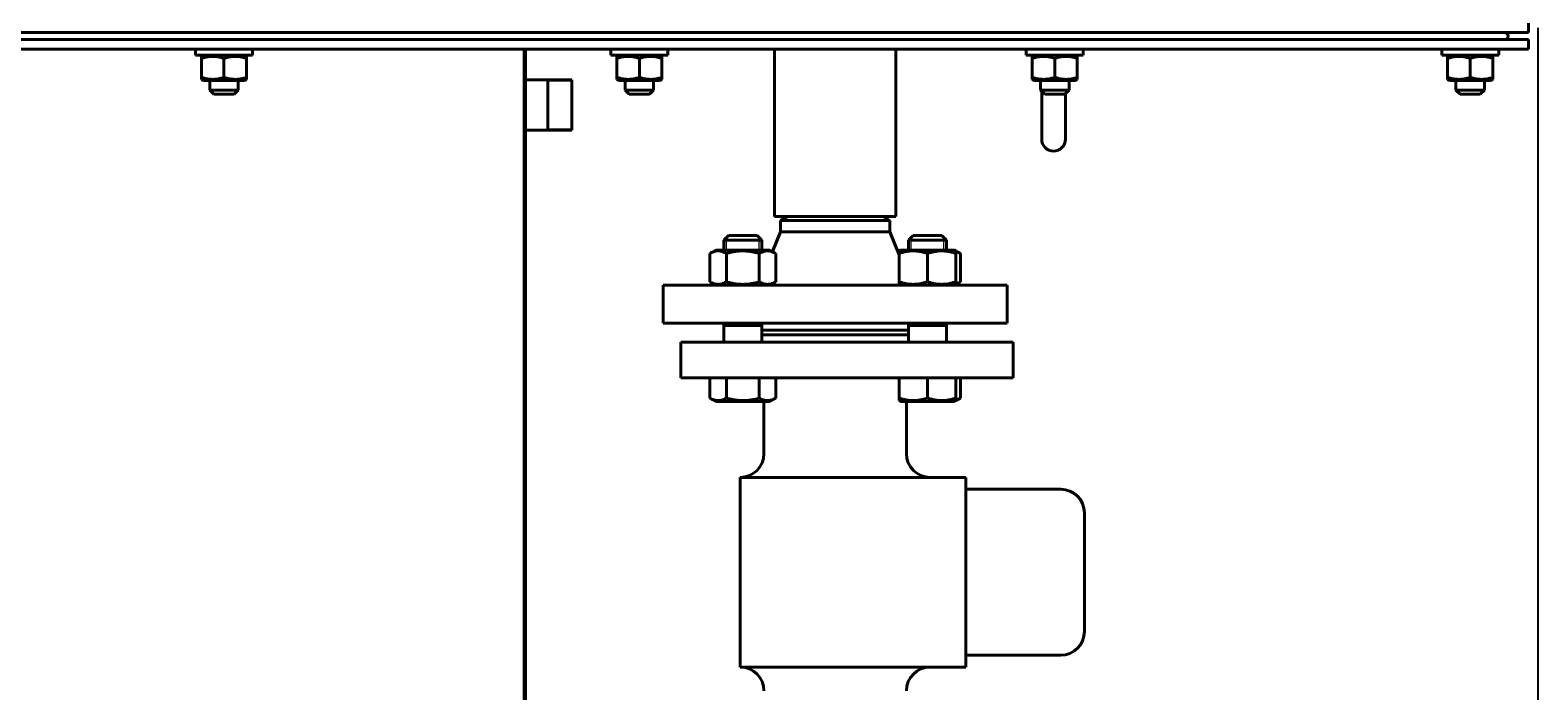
# Model space of a CAD drawing. Header units: millimetres. Extents: x -4428 to 4131, y -3615 to 4038.
# Tile 37 of 172: x -149 to 486, y -2543 to -2264. Entities that reach past the tile are written whole.
import ezdxf

# ---------------------------------------------------------------- set-up
doc = ezdxf.new("R2010")
doc.units = ezdxf.units.MM
doc.linetypes.add('K5LT_BASIC', pattern=[0])
doc.linetypes.add('K5LT_THIN', pattern=[0])
doc.layers.add('Системный слой', color=7, linetype='Continuous')
doc.styles.add('KDIMTEXTSTYLE', font='GOST_AU.SHX', dxfattribs={"width": 0.96, "oblique": 15, "height": 5})
doc.dimstyles.new('KDIMSTYLE (1.00)', dxfattribs={"dimtxt": 5, "dimasz": 1, "dimexe": 2, "dimexo": 0, "dimgap": 1, "dimtad": 1, "dimtxsty": 'KDIMTEXTSTYLE', "dimsah": 1, "dimcen": 0, "dimdle": 1, "dimadec": 0, "dimazin": 0, "dimtfac": 0.667, "dimtmove": 0, "dimatfit": 3, "dimfxl": 1, "dimtvp": 1, "dimtolj": 1, "dimtzin": 0, "dimarcsym": 0})

# ---------------------------------------------------------------- blocks, each defined once
blk = doc.blocks.new('KDIMARROW_01')
at = {"layer": 'Системный слой'}
blk.add_hatch(color=0, dxfattribs=at).paths.add_polyline_path([(-5, -0.66), (0, 0), (-5, 0.66), (-4.5, 0)])
at = {"layer": 'Системный слой', "color": 0, "linetype": 'K5LT_THIN', "lineweight": 20}
for p, q in [((-4.5, 0), (-5, 0.66)), ((-5, 0.66), (0, 0)), ((0, 0), (-5, -0.66)), ((-5, -0.66), (-4.5, 0)), ((0, 0), (-1, 0))]:
    blk.add_line(p, q, dxfattribs=at)
blk = doc.blocks.new('U15')
at = {"layer": 'Системный слой', "color": 150, "linetype": 'K5LT_BASIC', "lineweight": 40, "true_color": 0x0080ff}
for p, q in [((-442.34, -2265.09), (481.66, -2265.09)), ((481.66, -2265.09), (481.66, -2261.09)), ((-442.34, -2268.09), (481.66, -2268.09)), ((-442.34, -2272.09), (481.66, -2272.09)), ((-79.84, -2272.09), (-79.84, -2274.59)), ((-79.84, -2272.09), (-79.84, -2274.59)), ((-55.84, -2272.09), (-55.84, -2274.59)), ((58.66, -2272.09), (58.66, -2758.09)), ((59.16, -2272.09), (59.16, -2757.59)), ((95.16, -2272.09), (95.16, -2274.59)), ((119.16, -2272.09), (119.16, -2274.59)), ((164.16, -2272.09), (164.16, -2342.59)), ((215.16, -2272.09), (215.16, -2342.59)), ((270.16, -2272.09), (270.16, -2274.59)), ((294.16, -2272.09), (294.16, -2274.59)), ((445.16, -2272.09), (445.16, -2274.59)), ((469.16, -2272.09), (469.16, -2274.59)), ((481.66, -2272.09), (481.66, -2268.09)), ((-55.84, -2274.59), (-79.84, -2274.59)), ((-76.39, -2274.59), (-77.34, -2275.14)), ((-76.39, -2274.59), (-77.34, -2275.14)), ((-77.34, -2275.99), (-77.34, -2275.14)), ((-77.34, -2275.99), (-77.34, -2283.99)), ((-67.84, -2275.99), (-67.84, -2283.99)), ((-59.29, -2274.59), (-58.34, -2275.14)), ((-58.34, -2275.14), (-58.34, -2275.99)), ((-58.34, -2275.99), (-58.34, -2283.99)), ((119.16, -2274.59), (95.16, -2274.59)), ((98.61, -2274.59), (97.66, -2275.14)), ((97.66, -2275.99), (97.66, -2275.14)), ((97.66, -2275.99), (97.66, -2283.99)), ((107.16, -2275.99), (107.16, -2283.99)), ((115.71, -2274.59), (116.66, -2275.14)), ((116.66, -2275.14), (116.66, -2275.99)), ((116.66, -2275.99), (116.66, -2283.99)), ((294.16, -2274.59), (270.16, -2274.59)), ((273.61, -2274.59), (272.66, -2275.14)), ((272.66, -2275.99), (272.66, -2275.14)), ((272.66, -2275.99), (272.66, -2283.99)), ((282.16, -2275.99), (282.16, -2283.99)), ((290.71, -2274.59), (291.66, -2275.14)), ((291.66, -2275.14), (291.66, -2275.99)), ((291.66, -2275.99), (291.66, -2283.99)), ((469.16, -2274.59), (445.16, -2274.59)), ((448.61, -2274.59), (447.66, -2275.14)), ((448.61, -2274.59), (447.66, -2275.14)), ((447.66, -2275.99), (447.66, -2275.14)), ((447.66, -2275.99), (447.66, -2283.99)), ((457.16, -2275.99), (457.16, -2283.99)), ((465.71, -2274.59), (466.66, -2275.14)), ((466.66, -2275.14), (466.66, -2275.99)), ((466.66, -2275.99), (466.66, -2283.99)), ((-77.34, -2284.84), (-77.34, -2283.99)), ((-77.34, -2284.84), (-76.39, -2285.39)), ((-76.39, -2285.39), (-67.84, -2285.39)), ((-73.84, -2285.39), (-73.84, -2289.34)), ((-67.84, -2285.39), (-59.29, -2285.39)), ((-61.84, -2285.39), (-61.84, -2289.34)), ((-58.34, -2284.84), (-59.29, -2285.39)), ((-58.34, -2283.99), (-58.34, -2284.84)), ((59.16, -2284.97), (78.66, -2284.97)), ((68.66, -2284.97), (68.66, -2284.97)), ((68.66, -2284.97), (68.66, -2306.27)), ((78.66, -2284.97), (78.66, -2306.27)), ((78.66, -2284.97), (78.66, -2284.97)), ((78.66, -2284.97), (78.66, -2306.27)), ((78.66, -2284.97), (78.66, -2284.97)), ((97.66, -2284.84), (97.66, -2283.99)), ((97.66, -2284.84), (98.61, -2285.39)), ((97.66, -2284.84), (98.61, -2285.39)), ((98.61, -2285.39), (107.16, -2285.39)), ((101.16, -2285.39), (101.16, -2289.34)), ((107.16, -2285.39), (115.71, -2285.39)), ((113.16, -2285.39), (113.16, -2289.34)), ((116.66, -2284.84), (115.71, -2285.39)), ((116.66, -2283.99), (116.66, -2284.84)), ((272.66, -2284.84), (272.66, -2283.99)), ((272.66, -2284.84), (273.61, -2285.39)), ((272.66, -2284.84), (273.61, -2285.39)), ((273.61, -2285.39), (282.16, -2285.39)), ((276.16, -2285.39), (276.16, -2289.34)), ((276.16, -2285.39), (276.16, -2289.34)), ((282.16, -2285.39), (290.71, -2285.39)), ((288.16, -2285.39), (288.16, -2289.34)), ((291.66, -2284.84), (290.71, -2285.39)), ((291.66, -2284.84), (290.71, -2285.39)), ((291.66, -2283.99), (291.66, -2284.84)), ((447.66, -2284.84), (447.66, -2283.99)), ((447.66, -2284.84), (448.61, -2285.39)), ((447.66, -2284.84), (448.61, -2285.39)), ((448.61, -2285.39), (457.16, -2285.39)), ((451.16, -2285.39), (451.16, -2289.34)), ((457.16, -2285.39), (465.71, -2285.39)), ((463.16, -2285.39), (463.16, -2289.34)), ((466.66, -2284.84), (465.71, -2285.39)), ((466.66, -2283.99), (466.66, -2284.84)), ((-61.84, -2289.34), (-73.84, -2289.34)), ((-73.84, -2289.34), (-72.09, -2291.09)), ((-63.59, -2291.09), (-72.09, -2291.09)), ((-61.84, -2289.34), (-63.59, -2291.09)), ((101.16, -2289.34), (102.91, -2291.09)), ((113.16, -2289.34), (101.16, -2289.34)), ((111.41, -2291.09), (102.91, -2291.09)), ((113.16, -2289.34), (111.41, -2291.09)), ((288.16, -2289.34), (276.16, -2289.34)), ((276.16, -2289.34), (277.91, -2291.09)), ((276.66, -2295.09), (276.66, -2289.84)), ((286.41, -2291.09), (277.91, -2291.09)), ((288.16, -2289.34), (286.41, -2291.09)), ((286.66, -2295.09), (286.66, -2290.84)), ((451.16, -2289.34), (452.91, -2291.09)), ((463.16, -2289.34), (451.16, -2289.34)), ((461.41, -2291.09), (452.91, -2291.09)), ((463.16, -2289.34), (461.41, -2291.09)), ((276.66, -2310.09), (276.66, -2295.09)), ((286.66, -2310.09), (286.66, -2295.09)), ((59.16, -2306.27), (78.66, -2306.27)), ((215.16, -2342.59), (164.16, -2342.59)), ((166.66, -2344.32), (169.66, -2342.59)), ((212.66, -2344.32), (209.66, -2342.59)), ((163.32, -2357.45), (166.66, -2349.09)), ((166.66, -2349.09), (166.66, -2344.32)), ((189.66, -2344.32), (166.66, -2344.32)), ((166.66, -2349.09), (189.66, -2349.09)), ((212.66, -2344.32), (189.66, -2344.32)), ((189.66, -2349.09), (212.66, -2349.09)), ((212.66, -2349.09), (212.66, -2344.32)), ((216.55, -2358.82), (212.66, -2349.09)), ((142.77, -2352.59), (144.77, -2350.59)), ((142.77, -2356.79), (142.77, -2352.59)), ((142.77, -2352.59), (158.77, -2352.59)), ((144.77, -2350.59), (156.77, -2350.59)), ((158.77, -2352.59), (156.77, -2350.59)), ((158.77, -2352.59), (156.77, -2350.59)), ((158.77, -2356.79), (158.77, -2352.59)), ((220.55, -2352.59), (222.55, -2350.59)), ((220.55, -2356.79), (220.55, -2352.59)), ((220.55, -2352.59), (236.55, -2352.59)), ((222.55, -2350.59), (234.55, -2350.59)), ((236.55, -2352.59), (234.55, -2350.59)), ((236.55, -2352.59), (234.55, -2350.59)), ((236.55, -2356.79), (236.55, -2352.59)), ((136.92, -2358.21), (139.37, -2356.79)), ((136.92, -2370.17), (136.92, -2358.21)), ((162.17, -2356.79), (139.37, -2356.79)), ((143.84, -2370.17), (143.84, -2358.21)), ((157.7, -2370.17), (157.7, -2358.21)), ((164.63, -2358.21), (162.17, -2356.79)), ((164.63, -2370.17), (164.63, -2358.21)), ((216.01, -2357.45), (216.55, -2357.14)), ((216.55, -2357.14), (217.15, -2356.79)), ((216.55, -2358.21), (216.55, -2357.14)), ((216.55, -2370.17), (216.55, -2358.21)), ((239.95, -2356.79), (217.15, -2356.79)), ((228.55, -2370.17), (228.55, -2358.21)), ((240.55, -2357.14), (239.95, -2356.79)), ((240.55, -2357.14), (240.55, -2358.21)), ((242.41, -2358.21), (240.55, -2357.14)), ((240.55, -2370.17), (240.55, -2358.21)), ((242.41, -2370.17), (242.41, -2358.21)), ((117.16, -2387.59), (117.16, -2371.59)), ((117.16, -2371.59), (262.16, -2371.59)), ((139.37, -2371.59), (136.92, -2370.17)), ((162.17, -2371.59), (164.63, -2370.17)), ((216.55, -2371.25), (216.55, -2370.17)), ((217.15, -2371.59), (216.55, -2371.25)), ((239.95, -2371.59), (240.55, -2371.25)), ((240.55, -2370.17), (240.55, -2371.25)), ((240.55, -2371.25), (242.41, -2370.17)), ((262.16, -2387.59), (262.16, -2371.59)), ((117.16, -2387.59), (262.16, -2387.59)), ((142.66, -2387.59), (142.77, -2387.7)), ((142.77, -2395.59), (142.77, -2387.59)), ((158.77, -2395.59), (158.77, -2387.59)), ((220.55, -2395.59), (220.55, -2387.59)), ((236.55, -2395.59), (236.55, -2387.59)), ((236.66, -2387.59), (236.55, -2387.7)), ((142.77, -2388.59), (158.77, -2388.59)), ((158.77, -2390.59), (220.55, -2390.59)), ((158.77, -2392.59), (220.55, -2392.59)), ((220.55, -2388.59), (236.55, -2388.59)), ((264.66, -2395.59), (124.66, -2395.59)), ((124.66, -2395.59), (124.66, -2410.59)), ((142.66, -2395.59), (142.77, -2395.48)), ((236.66, -2395.59), (236.55, -2395.48)), ((264.66, -2395.59), (264.66, -2410.59)), ((264.66, -2410.59), (124.66, -2410.59)), ((136.92, -2410.59), (136.92, -2419.17)), ((143.84, -2410.59), (143.84, -2419.17)), ((157.7, -2410.59), (157.7, -2419.17)), ((164.63, -2410.59), (164.63, -2419.17)), ((216.55, -2410.59), (216.55, -2419.17)), ((228.55, -2410.59), (228.55, -2419.17)), ((240.55, -2410.59), (240.55, -2419.17)), ((242.41, -2410.59), (242.41, -2419.17)), ((136.92, -2419.17), (139.37, -2420.59)), ((164.63, -2419.17), (162.17, -2420.59)), ((216.55, -2420.25), (216.55, -2419.17)), ((242.41, -2419.17), (240.55, -2420.25)), ((240.55, -2419.17), (240.55, -2420.25)), ((139.37, -2420.59), (162.17, -2420.59)), ((159.66, -2420.59), (159.66, -2442.59)), ((216.55, -2420.25), (217.15, -2420.59)), ((217.15, -2420.59), (228.55, -2420.59)), ((219.66, -2420.59), (219.66, -2442.59)), ((228.55, -2420.59), (239.95, -2420.59)), ((240.55, -2420.25), (239.95, -2420.59)), ((149.66, -2532.59), (149.66, -2452.59)), ((149.66, -2452.59), (189.66, -2452.59)), ((189.66, -2452.59), (244.66, -2452.59)), ((244.66, -2532.59), (244.66, -2452.59)), ((244.66, -2457.59), (284.66, -2457.59)), ((294.66, -2467.59), (294.66, -2517.59)), ((244.66, -2527.59), (284.66, -2527.59)), ((189.66, -2532.59), (149.66, -2532.59)), ((189.66, -2532.59), (244.66, -2532.59))]:
    blk.add_line(p, q, dxfattribs=at)
at = {"layer": 'Системный слой', "color": 7, "linetype": 'K5LT_THIN', "lineweight": 20}
for p, q in [((68.66, -2285.51), (78.66, -2285.51)), ((68.66, -2305.73), (78.66, -2305.73)), ((143.86, -2352.59), (143.86, -2351.51)), ((143.86, -2356.79), (143.86, -2352.59)), ((157.69, -2352.59), (157.69, -2351.51)), ((157.69, -2356.79), (157.69, -2352.59)), ((221.64, -2352.59), (221.64, -2351.51)), ((221.64, -2356.79), (221.64, -2352.59)), ((235.47, -2352.59), (235.47, -2351.51)), ((235.47, -2356.79), (235.47, -2352.59)), ((143.86, -2388.59), (143.86, -2387.59)), ((157.69, -2388.59), (157.69, -2387.59)), ((221.64, -2388.59), (221.64, -2387.59)), ((235.47, -2388.59), (235.47, -2387.59))]:
    blk.add_line(p, q, dxfattribs=at)
at = {"layer": 'Системный слой', "color": 150, "linetype": 'K5LT_BASIC', "lineweight": 40, "true_color": 0x0080ff}
for centre, radius, start, end in [((471.66, -2266.59), 1.5, 270, 90), ((281.66, -2310.09), 5, 180, 0), ((149.66, -2442.59), 10, 270, 0), ((229.66, -2442.59), 10, 180, 270), ((284.66, -2467.59), 10, 0, 90), ((284.66, -2517.59), 10, 270, 0), ((149.66, -2542.59), 10, 0, 90), ((229.66, -2542.59), 10, 90.0001, 180)]:
    blk.add_arc(centre, radius, start, end, dxfattribs=at)
for points, knots in [([(-67.84, -2275.99), (-68.37, -2275.81), (-69.18, -2275.57), (-70.2, -2275.36), (-70.86, -2275.25), (-71.43, -2275.19), (-72, -2275.15), (-72.54, -2275.14), (-73.09, -2275.15), (-73.62, -2275.18), (-74.17, -2275.24), (-74.81, -2275.33), (-75.87, -2275.54), (-76.74, -2275.79), (-77.34, -2275.99)], [0, 0, 0, 0, 2.598015, 3.881107, 4.839601, 5.73075, 6.542456, 7.499701, 8.245263, 9.112845, 9.974779, 10.829749, 12.096374, 15, 15, 15, 15]), ([(-58.34, -2275.99), (-58.87, -2275.81), (-59.68, -2275.57), (-60.7, -2275.36), (-61.36, -2275.25), (-61.93, -2275.19), (-62.5, -2275.15), (-63.04, -2275.14), (-63.59, -2275.15), (-64.12, -2275.18), (-64.67, -2275.24), (-65.31, -2275.33), (-66.37, -2275.54), (-67.24, -2275.79), (-67.84, -2275.99)], [0, 0, 0, 0, 2.598015, 3.881107, 4.839601, 5.73075, 6.542456, 7.499701, 8.245263, 9.112845, 9.974779, 10.829749, 12.096374, 15, 15, 15, 15]), ([(107.16, -2275.99), (106.63, -2275.81), (105.82, -2275.57), (104.8, -2275.36), (104.14, -2275.25), (103.57, -2275.19), (103, -2275.15), (102.46, -2275.14), (101.91, -2275.15), (101.38, -2275.18), (100.83, -2275.24), (100.19, -2275.33), (99.13, -2275.54), (98.26, -2275.79), (97.66, -2275.99)], [0, 0, 0, 0, 2.598015, 3.881107, 4.839601, 5.73075, 6.542456, 7.499701, 8.245263, 9.112845, 9.974779, 10.829749, 12.096374, 15, 15, 15, 15]), ([(116.66, -2275.99), (116.13, -2275.81), (115.32, -2275.57), (114.3, -2275.36), (113.64, -2275.25), (113.07, -2275.19), (112.5, -2275.15), (111.96, -2275.14), (111.41, -2275.15), (110.88, -2275.18), (110.33, -2275.24), (109.69, -2275.33), (108.63, -2275.54), (107.76, -2275.79), (107.16, -2275.99)], [0, 0, 0, 0, 2.598015, 3.881107, 4.839601, 5.73075, 6.542456, 7.499701, 8.245263, 9.112845, 9.974779, 10.829749, 12.096374, 15, 15, 15, 15]), ([(282.16, -2275.99), (281.63, -2275.81), (280.82, -2275.57), (279.8, -2275.36), (279.14, -2275.25), (278.57, -2275.19), (278, -2275.15), (277.46, -2275.14), (276.91, -2275.15), (276.38, -2275.18), (275.83, -2275.24), (275.19, -2275.33), (274.13, -2275.54), (273.26, -2275.79), (272.66, -2275.99)], [0, 0, 0, 0, 2.598015, 3.881107, 4.839601, 5.73075, 6.542456, 7.499701, 8.245263, 9.112845, 9.974779, 10.829749, 12.096374, 15, 15, 15, 15]), ([(291.66, -2275.99), (291.13, -2275.81), (290.32, -2275.57), (289.3, -2275.36), (288.64, -2275.25), (288.07, -2275.19), (287.5, -2275.15), (286.96, -2275.14), (286.41, -2275.15), (285.88, -2275.18), (285.33, -2275.24), (284.69, -2275.33), (283.63, -2275.54), (282.76, -2275.79), (282.16, -2275.99)], [0, 0, 0, 0, 2.598015, 3.881107, 4.839601, 5.73075, 6.542456, 7.499701, 8.245263, 9.112845, 9.974779, 10.829749, 12.096374, 15, 15, 15, 15]), ([(457.16, -2275.99), (456.63, -2275.81), (455.82, -2275.57), (454.8, -2275.36), (454.14, -2275.25), (453.57, -2275.19), (453, -2275.15), (452.46, -2275.14), (451.91, -2275.15), (451.38, -2275.18), (450.83, -2275.24), (450.19, -2275.33), (449.13, -2275.54), (448.26, -2275.79), (447.66, -2275.99)], [0, 0, 0, 0, 2.598015, 3.881107, 4.839601, 5.73075, 6.542456, 7.499701, 8.245263, 9.112845, 9.974779, 10.829749, 12.096374, 15, 15, 15, 15]), ([(466.66, -2275.99), (466.13, -2275.81), (465.32, -2275.57), (464.3, -2275.36), (463.64, -2275.25), (463.07, -2275.19), (462.5, -2275.15), (461.96, -2275.14), (461.41, -2275.15), (460.88, -2275.18), (460.33, -2275.24), (459.69, -2275.33), (458.63, -2275.54), (457.76, -2275.79), (457.16, -2275.99)], [0, 0, 0, 0, 2.598015, 3.881107, 4.839601, 5.73075, 6.542456, 7.499701, 8.245263, 9.112845, 9.974779, 10.829749, 12.096374, 15, 15, 15, 15]), ([(-77.34, -2283.99), (-76.8, -2284.17), (-75.99, -2284.41), (-74.97, -2284.62), (-74.31, -2284.73), (-73.74, -2284.79), (-73.17, -2284.83), (-72.63, -2284.85), (-72.08, -2284.84), (-71.55, -2284.8), (-71, -2284.75), (-70.37, -2284.65), (-69.3, -2284.44), (-68.43, -2284.19), (-67.84, -2283.99)], [0, 0, 0, 0, 2.598015, 3.881107, 4.839601, 5.73075, 6.542456, 7.499701, 8.245263, 9.112845, 9.974779, 10.829749, 12.096374, 15, 15, 15, 15]), ([(-67.84, -2283.99), (-67.3, -2284.17), (-66.49, -2284.41), (-65.47, -2284.62), (-64.81, -2284.73), (-64.24, -2284.79), (-63.67, -2284.83), (-63.13, -2284.85), (-62.58, -2284.84), (-62.05, -2284.8), (-61.5, -2284.75), (-60.87, -2284.65), (-59.8, -2284.44), (-58.93, -2284.19), (-58.34, -2283.99)], [0, 0, 0, 0, 2.598015, 3.881107, 4.839601, 5.73075, 6.542456, 7.499701, 8.245263, 9.112845, 9.974779, 10.829749, 12.096374, 15, 15, 15, 15]), ([(97.66, -2283.99), (98.2, -2284.17), (99.01, -2284.41), (100.03, -2284.62), (100.69, -2284.73), (101.26, -2284.79), (101.83, -2284.83), (102.37, -2284.85), (102.92, -2284.84), (103.45, -2284.8), (104, -2284.75), (104.63, -2284.65), (105.7, -2284.44), (106.57, -2284.19), (107.16, -2283.99)], [0, 0, 0, 0, 2.598015, 3.881107, 4.839601, 5.73075, 6.542456, 7.499701, 8.245263, 9.112845, 9.974779, 10.829749, 12.096374, 15, 15, 15, 15]), ([(107.16, -2283.99), (107.7, -2284.17), (108.51, -2284.41), (109.53, -2284.62), (110.19, -2284.73), (110.76, -2284.79), (111.33, -2284.83), (111.87, -2284.85), (112.42, -2284.84), (112.95, -2284.8), (113.5, -2284.75), (114.13, -2284.65), (115.2, -2284.44), (116.07, -2284.19), (116.66, -2283.99)], [0, 0, 0, 0, 2.598015, 3.881107, 4.839601, 5.73075, 6.542456, 7.499701, 8.245263, 9.112845, 9.974779, 10.829749, 12.096374, 15, 15, 15, 15]), ([(272.66, -2283.99), (273.2, -2284.17), (274.01, -2284.41), (275.03, -2284.62), (275.69, -2284.73), (276.26, -2284.79), (276.83, -2284.83), (277.37, -2284.85), (277.92, -2284.84), (278.45, -2284.8), (279, -2284.75), (279.63, -2284.65), (280.7, -2284.44), (281.57, -2284.19), (282.16, -2283.99)], [0, 0, 0, 0, 2.598015, 3.881107, 4.839601, 5.73075, 6.542456, 7.499701, 8.245263, 9.112845, 9.974779, 10.829749, 12.096374, 15, 15, 15, 15]), ([(282.16, -2283.99), (282.7, -2284.17), (283.51, -2284.41), (284.53, -2284.62), (285.19, -2284.73), (285.76, -2284.79), (286.33, -2284.83), (286.87, -2284.85), (287.42, -2284.84), (287.95, -2284.8), (288.5, -2284.75), (289.13, -2284.65), (290.2, -2284.44), (291.07, -2284.19), (291.66, -2283.99)], [0, 0, 0, 0, 2.598015, 3.881107, 4.839601, 5.73075, 6.542456, 7.499701, 8.245263, 9.112845, 9.974779, 10.829749, 12.096374, 15, 15, 15, 15]), ([(447.66, -2283.99), (448.2, -2284.17), (449.01, -2284.41), (450.03, -2284.62), (450.69, -2284.73), (451.26, -2284.79), (451.83, -2284.83), (452.37, -2284.85), (452.92, -2284.84), (453.45, -2284.8), (454, -2284.75), (454.63, -2284.65), (455.7, -2284.44), (456.57, -2284.19), (457.16, -2283.99)], [0, 0, 0, 0, 2.598015, 3.881107, 4.839601, 5.73075, 6.542456, 7.499701, 8.245263, 9.112845, 9.974779, 10.829749, 12.096374, 15, 15, 15, 15]), ([(457.16, -2283.99), (457.7, -2284.17), (458.51, -2284.41), (459.53, -2284.62), (460.19, -2284.73), (460.76, -2284.79), (461.33, -2284.83), (461.87, -2284.85), (462.42, -2284.84), (462.95, -2284.8), (463.5, -2284.75), (464.13, -2284.65), (465.2, -2284.44), (466.07, -2284.19), (466.66, -2283.99)], [0, 0, 0, 0, 2.598015, 3.881107, 4.839601, 5.73075, 6.542456, 7.499701, 8.245263, 9.112845, 9.974779, 10.829749, 12.096374, 15, 15, 15, 15]), ([(143.84, -2358.21), (143.58, -2358.05), (143.13, -2357.82), (142.54, -2357.57), (142.14, -2357.43), (141.76, -2357.31), (141.37, -2357.23), (140.92, -2357.16), (140.5, -2357.13), (140.1, -2357.14), (139.71, -2357.18), (139.34, -2357.24), (138.91, -2357.34), (138.32, -2357.52), (137.63, -2357.82), (137.13, -2358.08), (136.92, -2358.21)], [0, 0, 0, 0, 2.031977, 3.339718, 4.35691, 4.982864, 6.146734, 7.197334, 8.231074, 9.204643, 10.126104, 11.032386, 11.927409, 13.242826, 15.356581, 17, 17, 17, 17]), ([(157.7, -2358.21), (157.38, -2358.12), (156.55, -2357.89), (155.05, -2357.55), (153.55, -2357.3), (152.38, -2357.2), (151.73, -2357.16), (151.31, -2357.14), (150.96, -2357.14), (150.58, -2357.14), (150.11, -2357.15), (149.54, -2357.17), (148.72, -2357.23), (147.53, -2357.37), (146.18, -2357.62), (144.91, -2357.91), (144.2, -2358.11), (143.84, -2358.21)], [0, 0, 0, 0, 3.152296, 8.024027, 14.430358, 17.4743, 18.996271, 20.518242, 21.409855, 22.301468, 24.084694, 25.867919, 27.651145, 31.792504, 37.072525, 40.536262, 44, 44, 44, 44]), ([(164.63, -2358.21), (164.36, -2358.05), (163.91, -2357.82), (163.33, -2357.57), (162.93, -2357.43), (162.54, -2357.31), (162.15, -2357.23), (161.71, -2357.16), (161.28, -2357.13), (160.88, -2357.14), (160.49, -2357.18), (160.12, -2357.24), (159.69, -2357.34), (159.1, -2357.52), (158.42, -2357.82), (157.92, -2358.08), (157.7, -2358.21)], [0, 0, 0, 0, 2.031977, 3.339718, 4.35691, 4.982864, 6.146734, 7.197334, 8.231074, 9.204643, 10.126104, 11.032386, 11.927409, 13.242826, 15.356581, 17, 17, 17, 17]), ([(228.55, -2358.21), (228.14, -2358.07), (227.54, -2357.89), (226.67, -2357.66), (226.06, -2357.52), (225.35, -2357.38), (224.79, -2357.29), (224.11, -2357.21), (223.49, -2357.16), (222.76, -2357.13), (222.06, -2357.14), (221.39, -2357.18), (220.74, -2357.24), (220.01, -2357.34), (218.98, -2357.52), (217.8, -2357.82), (216.93, -2358.08), (216.55, -2358.21)], [0, 0, 0, 0, 1.889793, 2.772286, 3.97396, 4.613199, 5.962253, 6.508307, 7.620707, 8.715255, 9.746093, 10.721757, 11.68135, 12.629021, 14.021816, 16.259909, 18, 18, 18, 18]), ([(240.55, -2358.21), (240.14, -2358.07), (239.54, -2357.89), (238.67, -2357.66), (238.06, -2357.52), (237.35, -2357.38), (236.79, -2357.29), (236.11, -2357.21), (235.49, -2357.16), (234.76, -2357.13), (234.06, -2357.14), (233.39, -2357.18), (232.74, -2357.24), (232.01, -2357.34), (230.98, -2357.52), (229.8, -2357.82), (228.93, -2358.08), (228.55, -2358.21)], [0, 0, 0, 0, 1.889793, 2.772286, 3.97396, 4.613199, 5.962253, 6.508307, 7.620707, 8.715255, 9.746093, 10.721757, 11.68135, 12.629021, 14.021816, 16.259909, 18, 18, 18, 18]), ([(242.41, -2358.21), (242.22, -2358.1), (241.88, -2357.92), (241.26, -2357.63), (240.84, -2357.47), (240.55, -2357.38)], [0, 0, 0, 0, 1.918281, 3.26766, 6, 6, 6, 6]), ([(136.92, -2370.17), (137.19, -2370.33), (137.63, -2370.56), (138.22, -2370.82), (138.62, -2370.96), (139, -2371.07), (139.39, -2371.16), (139.84, -2371.22), (140.26, -2371.25), (140.66, -2371.24), (141.05, -2371.21), (141.43, -2371.15), (141.85, -2371.05), (142.44, -2370.86), (143.13, -2370.57), (143.63, -2370.3), (143.84, -2370.17)], [0, 0, 0, 0, 2.031977, 3.339718, 4.35691, 4.982864, 6.146734, 7.197334, 8.231074, 9.204643, 10.126104, 11.032386, 11.927409, 13.242826, 15.356581, 17, 17, 17, 17]), ([(143.84, -2370.17), (144.17, -2370.27), (144.99, -2370.49), (146.49, -2370.84), (148, -2371.08), (149.16, -2371.19), (149.81, -2371.23), (150.23, -2371.24), (150.58, -2371.25), (150.96, -2371.25), (151.44, -2371.24), (152.01, -2371.21), (152.83, -2371.15), (154.02, -2371.01), (155.37, -2370.77), (156.63, -2370.47), (157.35, -2370.28), (157.7, -2370.17)], [0, 0, 0, 0, 3.152296, 8.024027, 14.430358, 17.4743, 18.996271, 20.518242, 21.409855, 22.301468, 24.084694, 25.867919, 27.651145, 31.792504, 37.072525, 40.536262, 44, 44, 44, 44]), ([(157.7, -2370.17), (157.97, -2370.33), (158.42, -2370.56), (159, -2370.82), (159.4, -2370.96), (159.79, -2371.07), (160.18, -2371.16), (160.62, -2371.22), (161.05, -2371.25), (161.45, -2371.24), (161.84, -2371.21), (162.21, -2371.15), (162.64, -2371.05), (163.23, -2370.86), (163.91, -2370.57), (164.41, -2370.3), (164.63, -2370.17)], [0, 0, 0, 0, 2.031977, 3.339718, 4.35691, 4.982864, 6.146734, 7.197334, 8.231074, 9.204643, 10.126104, 11.032386, 11.927409, 13.242826, 15.356581, 17, 17, 17, 17]), ([(216.55, -2370.17), (216.96, -2370.31), (217.57, -2370.5), (218.44, -2370.73), (219.05, -2370.86), (219.76, -2371), (220.32, -2371.09), (221, -2371.17), (221.62, -2371.22), (222.35, -2371.25), (223.05, -2371.24), (223.72, -2371.21), (224.36, -2371.15), (225.1, -2371.05), (226.12, -2370.86), (227.31, -2370.57), (228.18, -2370.3), (228.55, -2370.17)], [0, 0, 0, 0, 1.889793, 2.772286, 3.97396, 4.613199, 5.962253, 6.508307, 7.620707, 8.715255, 9.746093, 10.721757, 11.68135, 12.629021, 14.021816, 16.259909, 18, 18, 18, 18]), ([(228.55, -2370.17), (228.96, -2370.31), (229.57, -2370.5), (230.44, -2370.73), (231.05, -2370.86), (231.76, -2371), (232.32, -2371.09), (233, -2371.17), (233.62, -2371.22), (234.35, -2371.25), (235.05, -2371.24), (235.72, -2371.21), (236.36, -2371.15), (237.1, -2371.05), (238.12, -2370.86), (239.31, -2370.57), (240.18, -2370.3), (240.55, -2370.17)], [0, 0, 0, 0, 1.889793, 2.772286, 3.97396, 4.613199, 5.962253, 6.508307, 7.620707, 8.715255, 9.746093, 10.721757, 11.68135, 12.629021, 14.021816, 16.259909, 18, 18, 18, 18]), ([(240.55, -2371), (240.75, -2370.94), (241.09, -2370.82), (241.71, -2370.56), (242.13, -2370.34), (242.41, -2370.17)], [0, 0, 0, 0, 1.912507, 3.220306, 6, 6, 6, 6]), ([(159.23, -2387.59), (159.15, -2387.71), (159.01, -2387.88), (158.84, -2388.03), (158.77, -2388.08)], [0, 0, 0, 0, 3.128969, 5, 5, 5, 5]), ([(220.55, -2388.08), (220.44, -2387.99), (220.28, -2387.84), (220.14, -2387.66), (220.1, -2387.59)], [0, 0, 0, 0, 3.204546, 5, 5, 5, 5]), ([(136.92, -2419.17), (137.19, -2419.33), (137.63, -2419.56), (138.22, -2419.82), (138.62, -2419.96), (139, -2420.07), (139.39, -2420.16), (139.84, -2420.22), (140.26, -2420.25), (140.66, -2420.24), (141.05, -2420.21), (141.43, -2420.15), (141.85, -2420.05), (142.44, -2419.86), (143.13, -2419.57), (143.63, -2419.3), (143.84, -2419.17)], [0, 0, 0, 0, 2.031977, 3.339718, 4.35691, 4.982864, 6.146734, 7.197334, 8.231074, 9.204643, 10.126104, 11.032386, 11.927409, 13.242826, 15.356581, 17, 17, 17, 17]), ([(143.84, -2419.17), (144.17, -2419.27), (144.99, -2419.49), (146.49, -2419.84), (148, -2420.08), (149.16, -2420.19), (149.81, -2420.23), (150.23, -2420.24), (150.58, -2420.25), (150.96, -2420.25), (151.44, -2420.24), (152.01, -2420.21), (152.83, -2420.15), (154.02, -2420.01), (155.37, -2419.77), (156.63, -2419.47), (157.35, -2419.28), (157.7, -2419.17)], [0, 0, 0, 0, 3.152296, 8.024027, 14.430358, 17.4743, 18.996271, 20.518242, 21.409855, 22.301468, 24.084694, 25.867919, 27.651145, 31.792504, 37.072525, 40.536262, 44, 44, 44, 44]), ([(157.7, -2419.17), (157.97, -2419.33), (158.42, -2419.56), (159, -2419.82), (159.4, -2419.96), (159.79, -2420.07), (160.18, -2420.16), (160.62, -2420.22), (161.05, -2420.25), (161.45, -2420.24), (161.84, -2420.21), (162.21, -2420.15), (162.64, -2420.05), (163.23, -2419.86), (163.91, -2419.57), (164.41, -2419.3), (164.63, -2419.17)], [0, 0, 0, 0, 2.031977, 3.339718, 4.35691, 4.982864, 6.146734, 7.197334, 8.231074, 9.204643, 10.126104, 11.032386, 11.927409, 13.242826, 15.356581, 17, 17, 17, 17]), ([(216.55, -2419.17), (216.96, -2419.31), (217.57, -2419.5), (218.44, -2419.73), (219.05, -2419.86), (219.76, -2420), (220.32, -2420.09), (221, -2420.17), (221.62, -2420.22), (222.35, -2420.25), (223.05, -2420.24), (223.72, -2420.21), (224.36, -2420.15), (225.1, -2420.05), (226.12, -2419.86), (227.31, -2419.57), (228.18, -2419.3), (228.55, -2419.17)], [0, 0, 0, 0, 1.889793, 2.772286, 3.97396, 4.613199, 5.962253, 6.508307, 7.620707, 8.715255, 9.746093, 10.721757, 11.68135, 12.629021, 14.021816, 16.259909, 18, 18, 18, 18]), ([(228.55, -2419.17), (228.96, -2419.31), (229.57, -2419.5), (230.44, -2419.73), (231.05, -2419.86), (231.76, -2420), (232.32, -2420.09), (233, -2420.17), (233.62, -2420.22), (234.35, -2420.25), (235.05, -2420.24), (235.72, -2420.21), (236.36, -2420.15), (237.1, -2420.05), (238.12, -2419.86), (239.31, -2419.57), (240.18, -2419.3), (240.55, -2419.17)], [0, 0, 0, 0, 1.889793, 2.772286, 3.97396, 4.613199, 5.962253, 6.508307, 7.620707, 8.715255, 9.746093, 10.721757, 11.68135, 12.629021, 14.021816, 16.259909, 18, 18, 18, 18]), ([(240.55, -2420), (240.75, -2419.94), (241.09, -2419.82), (241.71, -2419.56), (242.13, -2419.34), (242.41, -2419.17)], [0, 0, 0, 0, 1.912507, 3.220306, 6, 6, 6, 6])]:
    blk.add_open_spline(points, degree=3, knots=knots, dxfattribs=at)
blk.add_open_spline([(216.55, -2357.38), (216.39, -2357.43), (216.22, -2357.49), (216.05, -2357.56)], degree=3, dxfattribs=at)

msp = doc.modelspace()

# ---------------------------------------------------------------- block references
at = {"layer": 'Системный слой'}
msp.add_blockref('U15', (0, 0), dxfattribs=at)

# ---------------------------------------------------------------- dimensions: what is measured, and where the dimension line sits
at = {"layer": 'Системный слой', "color": 7}
msp.add_linear_dim(base=(-4135.336, -3331.475), p1=(485.664, -2263.092), p2=(-4135.336, -1408.744), location=(-2079.336, -3331.475), text='\\H75.0;\\W0.965;\\Q15;\\H75.0;\\W0.965;\\Q15;\\Q15;4620', dimstyle='KDIMSTYLE (1.00)', override={"dimexo": 0, "dimblk1": 'KDIMARROW_01', "dimblk2": 'KDIMARROW_01', "dimse1": 0, "dimse2": 0, "dimclrt": 7, "dimtolj": 1}, dxfattribs=at).render()

doc.saveas('drawing.dxf')
